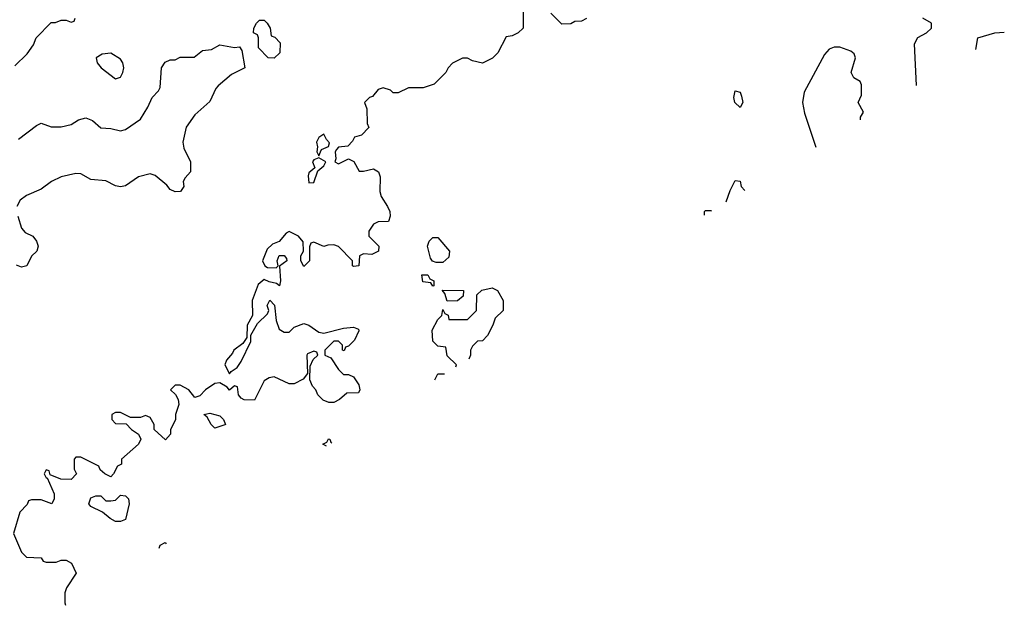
# Model space of a CAD drawing. Header units: inches. Extents: x 2348341 to 2479810, y 460419 to 613669.
# Tile 108 of 256: x 2413143 to 2417116, y 480700 to 483064. Entities that reach past the tile are written whole.
import ezdxf

# ---------------------------------------------------------------- set-up
doc = ezdxf.new("R2010")
doc.units = ezdxf.units.IN
doc.header["$MEASUREMENT"] = 0
doc.layers.add('C4418', color=7, linetype='Continuous')

msp = doc.modelspace()

# ---------------------------------------------------------------- linework, layer by layer
at = {"layer": 'C4418', "color": 2}
for points, elevation in [([(2415174, 483110), (2415174, 483030), (2415154, 483010), (2415130, 482998), (2415105.4, 482994.6), (2415072, 482930), (2415051.3, 482908.7), (2415010, 482888.7), (2414970, 482898), (2414950, 482908), (2414930, 482908), (2414890, 482888), (2414872, 482870), (2414862, 482850), (2414816, 482804), (2414770.9, 482789.1), (2414711.6, 482788.4), (2414670, 482768), (2414650, 482768), (2414639, 482779), (2414610, 482788.7), (2414590, 482782), (2414566, 482754), (2414554, 482750), (2414534, 482730), (2414543.6, 482703.6), (2414544.7, 482644.7), (2414551.6, 482628.4), (2414522, 482598), (2414494, 482590), (2414486, 482574), (2414466.4, 482553.6), (2414430, 482548.7), (2414420.7, 482539.3), (2414416, 482530), (2414418, 482502), (2414414, 482490), (2414430, 482482), (2414470, 482502), (2414491.1, 482491.1), (2414512.7, 482452.7), (2414530, 482452), (2414570, 482462), (2414591.3, 482450), (2414598, 482430), (2414596, 482370), (2414601, 482350), (2414626.8, 482310), (2414636, 482290), (2414638, 482270), (2414631.3, 482248.7), (2414590, 482248), (2414570, 482238), (2414552, 482210), (2414552, 482190), (2414592, 482150), (2414591.1, 482128.9), (2414563.6, 482116.4), (2414530, 482118), (2414514, 482110), (2414512, 482070), (2414490, 482068), (2414486, 482070), (2414486, 482090), (2414430, 482148), (2414410, 482155.3), (2414386, 482154), (2414370, 482148), (2414330, 482166), (2414318, 482162), (2414312.7, 482147.3), (2414312, 482090), (2414290, 482068), (2414278, 482090), (2414278, 482110), (2414288, 482130), (2414287.3, 482167.3), (2414268, 482190), (2414230, 482208.7), (2414218, 482202), (2414190, 482168), (2414162.8, 482157.2), (2414142, 482138), (2414122, 482090), (2414132, 482070), (2414143.5, 482063.5), (2414178, 482062), (2414186, 482070), (2414182, 482090), (2414190, 482112), (2414210, 482112), (2414219.8, 482099.8), (2414221, 482090), (2414191.3, 482068.7), (2414194.8, 482010), (2414191.3, 481990), (2414179, 481999), (2414150, 482005.2), (2414130, 482015.3), (2414105.5, 481994.5), (2414080.7, 481930), (2414082, 481870), (2414061, 481830), (2414059.6, 481780.4), (2414042.8, 481757.2), (2414006.8, 481730), (2414002, 481718), (2413978, 481690), (2413971.3, 481670), (2413990, 481634), (2413996.4, 481643.6), (2414020.4, 481659.6), (2414036.4, 481683.6), (2414075.3, 481764.7), (2414075.3, 481790), (2414102.7, 481837.3), (2414143.1, 481876.9), (2414148.7, 481890), (2414142, 481910), (2414152, 481932), (2414171.3, 481911.3), (2414178, 481850), (2414190, 481814), (2414210, 481802), (2414230, 481802), (2414250, 481822), (2414290, 481838), (2414310, 481831.3), (2414350, 481802), (2414370, 481798), (2414450, 481818), (2414490, 481822), (2414510, 481814), (2414511.6, 481808.4), (2414494, 481770), (2414470, 481746), (2414458, 481742), (2414452.7, 481727.3), (2414446, 481730), (2414446, 481750), (2414430, 481766), (2414410, 481766), (2414374, 481730), (2414374, 481710), (2414398.8, 481698.8), (2414430, 481652), (2414450, 481632), (2414470, 481632), (2414490, 481622), (2414510.8, 481590), (2414516, 481570), (2414510, 481558), (2414463.6, 481556.4), (2414434, 481530), (2414410, 481518), (2414390, 481518), (2414367.3, 481527.3), (2414346, 481550), (2414338, 481570), (2414324, 481584), (2414314, 481610), (2414315.3, 481664.7), (2414327.3, 481692.7), (2414346, 481710), (2414342, 481722), (2414330, 481726), (2414304.7, 481715.3), (2414302, 481710), (2414304.7, 481635.3), (2414287.1, 481612.9), (2414250, 481594), (2414230, 481594), (2414170, 481622), (2414150, 481618), (2414130, 481606), (2414090, 481528), (2414049.1, 481529.1), (2414036.4, 481536.4), (2414026, 481550), (2414022, 481582), (2414010, 481586), (2413990, 481568), (2413980.4, 481580.4), (2413950, 481598), (2413930, 481595.3), (2413892, 481570), (2413870, 481546), (2413850, 481538), (2413826, 481570), (2413790, 481588), (2413770, 481588), (2413752, 481570), (2413771.3, 481551.3), (2413782, 481530), (2413784.7, 481510), (2413772, 481470), (2413771.6, 481448.4), (2413752, 481410), (2413752, 481390), (2413731.6, 481368.4), (2413686, 481410), (2413686, 481430), (2413670, 481458), (2413650, 481466), (2413630, 481458), (2413590, 481458), (2413550, 481478), (2413530, 481478), (2413514, 481470), (2413514, 481450), (2413530, 481434), (2413572.7, 481432.7), (2413594, 481410), (2413622, 481390), (2413632, 481370), (2413622, 481350), (2413554, 481290), (2413554, 481270), (2413538, 481262), (2413522, 481230), (2413510, 481218), (2413486, 481230), (2413467.3, 481247.3), (2413462, 481262), (2413390, 481298), (2413370, 481298), (2413362, 481290), (2413362, 481250), (2413372, 481230), (2413350, 481208), (2413308.7, 481208.7), (2413266, 481226), (2413262, 481242), (2413250, 481246), (2413243.6, 481236.4), (2413242, 481230), (2413250, 481214), (2413254, 481214), (2413282, 481150), (2413282, 481130), (2413272, 481110), (2413230, 481126), (2413190, 481126), (2413178, 481122), (2413172.7, 481107.3), (2413143.6, 481076.4), (2413118, 480990), (2413150, 480914), (2413170, 480894), (2413230, 480892), (2413238, 480878), (2413250, 480874), (2413290, 480874), (2413310, 480882), (2413330, 480882), (2413352, 480870), (2413371.1, 480828.9), (2413331.3, 480770), (2413324.7, 480750), (2413324.7, 480710), (2413328.1, 480699.8)], 94), ([(2415430, 483068), (2415410, 483058), (2415383.6, 483056.4), (2415367.3, 483047.3), (2415330, 483046), (2415286, 483090)], 94), ([(2413123.1, 482876.9), (2413173.6, 482926.4), (2413198, 482962), (2413209.4, 482990.6), (2413270, 483052), (2413287.3, 483052.7), (2413310, 483062), (2413330, 483062), (2413350, 483054), (2413362, 483058), (2413366, 483070)], 94), ([(2416762.4, 482797.7), (2416754.2, 482965.8), (2416767.9, 482992.1), (2416802, 483010), (2416822, 483030), (2416822, 483050), (2416788, 483070)], 94), ([(2417001.6, 482943.7), (2417010, 482990.4), (2417078, 483010), (2417116.2, 483013.8)], 90), ([(2413138.4, 482581.6), (2413210, 482636), (2413230, 482646), (2413270, 482631.3), (2413310, 482631), (2413350, 482641), (2413380.1, 482659.9), (2413410, 482667.7), (2413436.4, 482656.4), (2413470, 482626.8), (2413510, 482624.9), (2413550, 482614.8), (2413570, 482620.7), (2413630, 482662.8), (2413659.3, 482710), (2413677.2, 482750), (2413703.2, 482776.8), (2413709.2, 482790), (2413715.3, 482870), (2413730, 482892), (2413750, 482902), (2413770, 482902), (2413790, 482912), (2413847.3, 482912.7), (2413880.4, 482939.6), (2413916.4, 482943.6), (2413950, 482962), (2414010, 482952), (2414030, 482954), (2414039.6, 482939.6), (2414052, 482870), (2413996.9, 482843.1), (2413943.5, 482796.5), (2413934, 482786), (2413910, 482734), (2413850, 482679), (2413814.8, 482630), (2413801, 482570), (2413805.4, 482545.4), (2413832, 482490), (2413832, 482450), (2413810, 482426), (2413802, 482410), (2413804.7, 482390), (2413792, 482370), (2413770, 482368.7), (2413750, 482378), (2413736, 482396), (2413690, 482435.3), (2413670, 482441.2), (2413622, 482430), (2413570, 482393.2), (2413550, 482389.2), (2413530, 482393.2), (2413490, 482412.7), (2413430, 482419.3), (2413390, 482441.2), (2413370, 482442.7), (2413310, 482429.3), (2413271, 482410), (2413230, 482379.3), (2413170, 482354), (2413145.2, 482334.8), (2413131, 482310)], 90), ([(2416452.5, 482952.5), (2416430, 482952.3), (2416410, 482944.5), (2416390, 482922.7), (2416308.2, 482771.8), (2416302.3, 482730), (2416310, 482686.8), (2416355.2, 482548.9)], 98), ([(2416536.2, 482659.5), (2416535.3, 482670), (2416548, 482690), (2416526, 482730), (2416540.4, 482759.6), (2416540.4, 482800.4), (2416534.6, 482814.6), (2416508.9, 482828.9), (2416498, 482850), (2416515.3, 482910), (2416510, 482926), (2416496.5, 482936.5), (2416452.5, 482952.5)], 98), ([(2415994.4, 482328.5), (2416010, 482374), (2416030, 482414), (2416050, 482412), (2416054, 482390), (2416069.6, 482374.4)], 94), ([(2413134.8, 482270), (2413150, 482222), (2413164.9, 482204.9), (2413196, 482190), (2413211, 482170), (2413218, 482150), (2413212, 482130), (2413191.1, 482108.9), (2413172, 482070), (2413150, 482065.2), (2413130, 482073.2)], 90), ([(2415906, 482274.5), (2415906, 482290), (2415910, 482294), (2415930, 482294), (2415934, 482291.6)], 94), ([(2414903.4, 481662), (2414906, 481670), (2414867.3, 481707.3), (2414862, 481742), (2414830, 481746), (2414810, 481766), (2414808, 481810), (2414830, 481854), (2414846, 481870), (2414850, 481894), (2414858, 481878), (2414871.6, 481871.6), (2414874, 481854), (2414950, 481854), (2414986, 481890), (2414987.3, 481952.7), (2415008.4, 481971.6), (2415050, 481982), (2415071.1, 481971.1), (2415094, 481930), (2415094, 481890), (2415061, 481859), (2415052, 481830), (2415031.1, 481788.9), (2415010, 481768), (2414990, 481766), (2414970, 481746), (2414962, 481730), (2414962, 481710), (2414955.6, 481694)], 94), ([(2414817.9, 481609.9), (2414830, 481634), (2414857.4, 481634)], 94), ([(2414380.6, 481342.7), (2414366, 481350), (2414382, 481358), (2414388.4, 481371.6), (2414394, 481370), (2414398, 481358), (2414402.2, 481355.9)], 94), ([(2413705.1, 480930.1), (2413710, 480942), (2413730, 480954), (2413733.3, 480947.3)], 94)]:
    msp.add_lwpolyline(points, dxfattribs=dict(at, elevation=elevation))
for points, elevation in [([(2414170, 482908.7), (2414146, 482910), (2414106, 482950), (2414106, 482990), (2414102, 483002), (2414086, 483010), (2414088, 483030), (2414098, 483050), (2414110, 483062), (2414130, 483062), (2414142, 483050), (2414154, 483030), (2414158, 482998), (2414172.7, 482992.7), (2414194, 482970), (2414192, 482930)], 90), ([(2413510, 482929), (2413475.3, 482924.7), (2413452, 482910), (2413456, 482890), (2413471, 482870), (2413530, 482824.7), (2413550, 482831.3), (2413559.3, 482850), (2413563.7, 482870), (2413559.3, 482890), (2413550, 482904)], 94), ([(2416050, 482709.5), (2416029.4, 482730), (2416024.5, 482750), (2416030, 482776), (2416050, 482771), (2416055.2, 482755.2), (2416060.7, 482730)], 94), ([(2414370, 482602), (2414350, 482588), (2414341, 482570), (2414344.7, 482550), (2414342, 482530), (2414350, 482514), (2414360.2, 482539.8), (2414388.7, 482551.3), (2414393.6, 482566.4), (2414380.5, 482580.5)], 94), ([(2414350, 482506), (2414330, 482498), (2414324.7, 482490), (2414334, 482466), (2414310, 482446), (2414306.4, 482433.6), (2414310, 482404.7), (2414330, 482406), (2414346, 482454), (2414370, 482474), (2414378, 482490)], 94), ([(2414823.1, 482083.1), (2414808.4, 482088.4), (2414801.2, 482101.2), (2414789, 482150), (2414795.3, 482170), (2414810, 482184.7), (2414830, 482184.7), (2414877.3, 482130), (2414874.9, 482105.1), (2414850, 482084)], 94), ([(2414810, 481988.7), (2414802, 482002), (2414770, 482006), (2414766, 482034), (2414790, 482034), (2414798, 482018), (2414814, 482010), (2414814, 481990)], 94), ([(2414867.3, 481927.3), (2414858, 481958), (2414848, 481972), (2414934, 481970), (2414932.7, 481947.3), (2414910, 481928.7)], 94), ([(2413930, 481415.3), (2413915.3, 481430), (2413899, 481459), (2413886, 481470), (2413910, 481476), (2413950, 481464.7), (2413964.7, 481450), (2413974, 481430), (2413970, 481428)], 94), ([(2413530, 481038), (2413508, 481050), (2413476.4, 481076.4), (2413430, 481098), (2413422, 481110), (2413430, 481134), (2413450, 481142), (2413470, 481142), (2413490, 481122), (2413510, 481122), (2413530, 481124.7), (2413550, 481144.7), (2413570, 481142), (2413582, 481130), (2413584.7, 481110), (2413570, 481046), (2413550, 481038)], 94)]:
    msp.add_lwpolyline(points, close=True, dxfattribs=dict(at, elevation=elevation))

doc.saveas('drawing.dxf')
